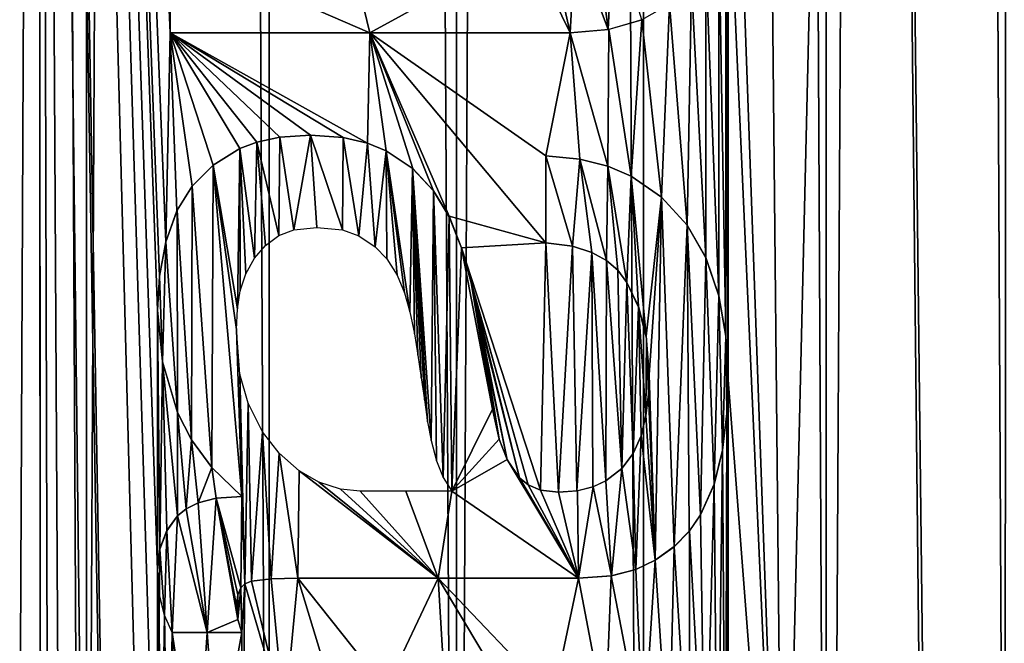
# Model space of a CAD drawing. Header units: millimetres. Extents: x -42 to 65, y -144 to 144.
# Tile 64 of 145: x 51.85 to 55.12, y 5.13 to 7.2. Entities that reach past the tile are written whole.
import ezdxf

# ---------------------------------------------------------------- set-up
doc = ezdxf.new("R2010")
doc.units = ezdxf.units.MM
doc.header["$LTSCALE"] = 81.481481
for name, color, linetype in [('104', 7, 'CONTINUOUS'), ('11', 7, 'CONTINUOUS'), ('20', 7, 'CONTINUOUS'), ('48', 7, 'CONTINUOUS'), ('73', 7, 'CONTINUOUS'), ('74', 7, 'CONTINUOUS')]:
    doc.layers.add(name, color=color, linetype=linetype)

msp = doc.modelspace()

# ---------------------------------------------------------------- linework, layer by layer
at = {"layer": '104', "color": 7, "linetype": 'CONTINUOUS'}
for points in [[(51.446, 122.5, 56.0301), (52.6789, 122.5, 56.1811), (51.446, -122.5, 56.0301), (51.446, 122.5, 56.0301)], [(51.446, -122.5, 56.0301), (52.6789, 122.5, 56.1811), (52.6789, -122.5, 56.1811), (51.446, -122.5, 56.0301)], [(52.6789, 122.5, 56.1811), (53.9211, 122.5, 56.1811), (52.6789, -122.5, 56.1811), (52.6789, 122.5, 56.1811)], [(52.6789, -122.5, 56.1811), (53.9211, 122.5, 56.1811), (53.9211, -122.5, 56.1811), (52.6789, -122.5, 56.1811)], [(53.9211, 122.5, 56.1811), (55.154, 122.5, 56.0301), (53.9211, -122.5, 56.1811), (53.9211, 122.5, 56.1811)], [(53.9211, -122.5, 56.1811), (55.154, 122.5, 56.0301), (55.154, -122.5, 56.0301), (53.9211, -122.5, 56.1811)]]:
    msp.add_3dface(points, dxfattribs=at)
at = {"layer": '11', "color": 7, "linetype": 'CONTINUOUS'}
for points in [[(50.8613, -122.5, 35.7871), (50.863, 122.5, 35.7867), (52.0714, -122.5, 35.5721), (50.8613, -122.5, 35.7871)], [(50.863, 122.5, 35.7867), (52.0741, 122.5, 35.5718), (52.0714, -122.5, 35.5721), (50.863, 122.5, 35.7867)], [(52.0714, -122.5, 35.5721), (52.0741, 122.5, 35.5718), (53.2985, -122.5, 35.5), (52.0714, -122.5, 35.5721)], [(52.0741, 122.5, 35.5718), (53.3015, 122.5, 35.5), (53.2985, -122.5, 35.5), (52.0741, 122.5, 35.5718)], [(53.2985, -122.5, 35.5), (53.3015, 122.5, 35.5), (54.5259, -122.5, 35.5718), (53.2985, -122.5, 35.5)], [(53.3015, 122.5, 35.5), (54.5286, 122.5, 35.5721), (54.5259, -122.5, 35.5718), (53.3015, 122.5, 35.5)], [(54.5259, -122.5, 35.5718), (54.5286, 122.5, 35.5721), (55.737, -122.5, 35.7867), (54.5259, -122.5, 35.5718)], [(54.5286, 122.5, 35.5721), (55.7387, 122.5, 35.7871), (55.737, -122.5, 35.7867), (54.5286, 122.5, 35.5721)]]:
    msp.add_3dface(points, dxfattribs=at)
at = {"layer": '20', "color": 7, "linetype": 'CONTINUOUS'}
for points in [[(51.446, -122.5, 35.9699), (52.6789, -122.5, 35.8189), (51.446, 122.5, 35.9699), (51.446, -122.5, 35.9699)], [(51.446, 122.5, 35.9699), (52.6789, -122.5, 35.8189), (52.6789, 122.5, 35.8189), (51.446, 122.5, 35.9699)], [(52.6789, 122.5, 35.8189), (53.9211, -122.5, 35.8189), (53.9211, 122.5, 35.8189), (52.6789, 122.5, 35.8189)], [(52.6789, -122.5, 35.8189), (53.9211, -122.5, 35.8189), (52.6789, 122.5, 35.8189), (52.6789, -122.5, 35.8189)], [(53.9211, -122.5, 35.8189), (55.154, -122.5, 35.9699), (53.9211, 122.5, 35.8189), (53.9211, -122.5, 35.8189)], [(53.9211, 122.5, 35.8189), (55.154, -122.5, 35.9699), (55.154, 122.5, 35.9699), (53.9211, 122.5, 35.8189)]]:
    msp.add_3dface(points, dxfattribs=at)
at = {"layer": '48', "color": 7, "linetype": 'CONTINUOUS'}
for points in [[(55.1285, 17.4967, 56.3396), (54.7069, 17.2376, 56.4053), (55.1082, -17.482, 56.3431), (55.1285, 17.4967, 56.3396)], [(55.4837, -17.7997, 56.2704), (55.1285, 17.4967, 56.3396), (55.1082, -17.482, 56.3431), (55.4837, -17.7997, 56.2704)], [(51.9082, 17.23, 56.4073), (51.4918, 17.482, 56.3431), (51.7931, -7.9751, 56.3913), (51.9082, 17.23, 56.4073)], [(51.9298, -7.9751, 56.4102), (51.9082, 17.23, 56.4073), (51.7931, -7.9751, 56.3913), (51.9298, -7.9751, 56.4102)], [(52.308, 2.1389, 56.453), (51.9082, 17.23, 56.4073), (52.308, -5.9034, 56.453), (52.308, 2.1389, 56.453)], [(52.308, 4.1868, 56.453), (51.9082, 17.23, 56.4073), (52.308, 2.1389, 56.453), (52.308, 4.1868, 56.453)], [(52.308, 5.3755, 56.453), (51.9082, 17.23, 56.4073), (52.308, 4.1868, 56.453), (52.308, 5.3755, 56.453)], [(52.308, 6.2381, 56.453), (51.9082, 17.23, 56.4073), (52.308, 5.3755, 56.453), (52.308, 6.2381, 56.453)], [(52.3148, 6.3503, 56.4537), (51.9082, 17.23, 56.4073), (52.308, 6.2381, 56.453), (52.3148, 6.3503, 56.4537)], [(52.336, 6.4657, 56.4557), (51.9082, 17.23, 56.4073), (52.3148, 6.3503, 56.4537), (52.336, 6.4657, 56.4557)], [(52.35, 7.1585, 56.4569), (51.9082, 17.23, 56.4073), (52.336, 6.4657, 56.4557), (52.35, 7.1585, 56.4569)], [(52.35, 7.4472, 56.4569), (51.9082, 17.23, 56.4073), (52.35, 7.1585, 56.4569), (52.35, 7.4472, 56.4569)], [(51.9307, -8.2869, 56.4103), (51.9082, 17.23, 56.4073), (51.9298, -7.9751, 56.4102), (51.9307, -8.2869, 56.4103)], [(51.9784, -8.3346, 56.4165), (51.9082, 17.23, 56.4073), (51.9307, -8.2869, 56.4103), (51.9784, -8.3346, 56.4165)], [(52.0524, -8.3826, 56.4256), (51.9082, 17.23, 56.4073), (51.9784, -8.3346, 56.4165), (52.0524, -8.3826, 56.4256)], [(52.2063, -8.442, 56.4429), (51.9082, 17.23, 56.4073), (52.0524, -8.3826, 56.4256), (52.2063, -8.442, 56.4429)], [(52.308, -6.766, 56.453), (51.9082, 17.23, 56.4073), (52.2063, -8.442, 56.4429), (52.308, -6.766, 56.453)], [(52.308, -5.9034, 56.453), (51.9082, 17.23, 56.4073), (52.308, -6.766, 56.453), (52.308, -5.9034, 56.453)], [(54.7069, 17.2376, 56.4053), (54.2516, 17.0497, 56.4568), (54.3854, 3.6196, 56.4438), (54.7069, 17.2376, 56.4053)], [(54.85, 3.6196, 56.385), (54.7069, 17.2376, 56.4053), (54.3854, 3.6196, 56.4438), (54.85, 3.6196, 56.385)], [(55.1082, -17.482, 56.3431), (54.7069, 17.2376, 56.4053), (54.85, 3.6196, 56.385), (55.1082, -17.482, 56.3431)], [(54.2516, 17.0497, 56.4568), (54.2022, 8.7751, 56.4612), (54.3854, 3.6196, 56.4438), (54.2516, 17.0497, 56.4568)], [(54.2022, 8.7751, 56.4612), (54.2022, 7.7426, 56.4612), (54.3854, 3.6196, 56.4438), (54.2022, 8.7751, 56.4612)], [(54.2022, 7.7426, 56.4612), (54.1939, 7.6143, 56.4619), (54.2022, 6.0072, 56.4612), (54.2022, 7.7426, 56.4612)], [(54.2022, 7.7426, 56.4612), (54.2022, 6.0072, 56.4612), (54.3854, 3.6196, 56.4438), (54.2022, 7.7426, 56.4612)], [(54.1939, 7.6143, 56.4619), (54.1707, 7.5049, 56.4638), (54.194, 6.1532, 56.4619), (54.1939, 7.6143, 56.4619)], [(54.2022, 6.0072, 56.4612), (54.1939, 7.6143, 56.4619), (54.194, 6.1532, 56.4619), (54.2022, 6.0072, 56.4612)], [(54.1707, 7.5049, 56.4638), (54.128, 7.3955, 56.4673), (54.1707, 6.2857, 56.4638), (54.1707, 7.5049, 56.4638)], [(54.194, 6.1532, 56.4619), (54.1707, 7.5049, 56.4638), (54.1707, 6.2857, 56.4638), (54.194, 6.1532, 56.4619)], [(54.128, 7.3955, 56.4673), (54.0797, 7.3215, 56.471), (54.1274, 6.4133, 56.4674), (54.128, 7.3955, 56.4673)], [(54.1707, 6.2857, 56.4638), (54.128, 7.3955, 56.4673), (54.1274, 6.4133, 56.4674), (54.1707, 6.2857, 56.4638)], [(54.0797, 7.3215, 56.471), (54.0074, 7.2538, 56.4761), (54.0657, 6.52, 56.472), (54.0797, 7.3215, 56.471)], [(54.1274, 6.4133, 56.4674), (54.0797, 7.3215, 56.471), (54.0657, 6.52, 56.472), (54.1274, 6.4133, 56.4674)], [(54.0074, 7.2538, 56.4761), (53.9151, 7.2026, 56.482), (53.9809, 6.6139, 56.4779), (54.0074, 7.2538, 56.4761)], [(54.0657, 6.52, 56.472), (54.0074, 7.2538, 56.4761), (53.9809, 6.6139, 56.4779), (54.0657, 6.52, 56.472)], [(53.9151, 7.2026, 56.482), (53.8059, 7.1705, 56.4878), (53.8801, 6.683, 56.484), (53.9151, 7.2026, 56.482)], [(53.9809, 6.6139, 56.4779), (53.9151, 7.2026, 56.482), (53.8801, 6.683, 56.484), (53.9809, 6.6139, 56.4779)], [(52.3717, 6.5676, 56.4589), (52.35, 7.1585, 56.4569), (52.336, 6.4657, 56.4557), (52.3717, 6.5676, 56.4589)], [(52.4932, 6.72, 56.469), (52.35, 7.1585, 56.4569), (52.4227, 6.6497, 56.4633), (52.4932, 6.72, 56.469)], [(52.5811, 6.7747, 56.4754), (52.35, 7.1585, 56.4569), (52.4932, 6.72, 56.469), (52.5811, 6.7747, 56.4754)], [(52.6378, 6.7964, 56.4791), (52.35, 7.1585, 56.4569), (52.5811, 6.7747, 56.4754), (52.6378, 6.7964, 56.4791)], [(52.7135, 6.8124, 56.4836), (52.35, 7.1585, 56.4569), (52.6378, 6.7964, 56.4791), (52.7135, 6.8124, 56.4836)], [(52.8157, 6.8189, 56.4888), (52.35, 7.1585, 56.4569), (52.7135, 6.8124, 56.4836), (52.8157, 6.8189, 56.4888)], [(52.9241, 6.8114, 56.4933), (52.35, 7.1585, 56.4569), (52.8157, 6.8189, 56.4888), (52.9241, 6.8114, 56.4933)], [(53.005, 6.7931, 56.4959), (52.35, 7.1585, 56.4569), (52.9241, 6.8114, 56.4933), (53.005, 6.7931, 56.4959)], [(53.0129, 7.1585, 56.4961), (52.35, 7.1585, 56.4569), (53.005, 6.7931, 56.4959), (53.0129, 7.1585, 56.4961)], [(52.4227, 6.6497, 56.4633), (52.35, 7.1585, 56.4569), (52.3717, 6.5676, 56.4589), (52.4227, 6.6497, 56.4633)], [(53.0674, 6.7672, 56.4974), (53.0129, 7.1585, 56.4961), (53.005, 6.7931, 56.4959), (53.0674, 6.7672, 56.4974)], [(53.1552, 6.7083, 56.499), (53.0129, 7.1585, 56.4961), (53.0674, 6.7672, 56.4974), (53.1552, 6.7083, 56.499)], [(53.2242, 6.6347, 56.4997), (53.0129, 7.1585, 56.4961), (53.1552, 6.7083, 56.499), (53.2242, 6.6347, 56.4997)], [(53.2755, 6.5503, 56.5), (53.0129, 7.1585, 56.4961), (53.2242, 6.6347, 56.4997), (53.2755, 6.5503, 56.5)], [(53.5965, 6.4623, 56.4958), (53.0129, 7.1585, 56.4961), (53.2755, 6.5503, 56.5), (53.5965, 6.4623, 56.4958)], [(53.5965, 6.7509, 56.4958), (53.0129, 7.1585, 56.4961), (53.5965, 6.4623, 56.4958), (53.5965, 6.7509, 56.4958)], [(53.677, 7.1585, 56.4932), (53.0129, 7.1585, 56.4961), (53.5965, 6.7509, 56.4958), (53.677, 7.1585, 56.4932)], [(53.7097, 6.7397, 56.492), (53.677, 7.1585, 56.4932), (53.5965, 6.7509, 56.4958), (53.7097, 6.7397, 56.492)], [(53.8059, 7.1705, 56.4878), (53.677, 7.1585, 56.4932), (53.8028, 6.7161, 56.488), (53.8059, 7.1705, 56.4878)], [(53.8028, 6.7161, 56.488), (53.677, 7.1585, 56.4932), (53.7097, 6.7397, 56.492), (53.8028, 6.7161, 56.488)], [(53.8801, 6.683, 56.484), (53.8059, 7.1705, 56.4878), (53.8028, 6.7161, 56.488), (53.8801, 6.683, 56.484)], [(53.3164, 6.4453, 56.5), (53.5965, 6.4623, 56.4958), (53.2755, 6.5503, 56.5), (53.3164, 6.4453, 56.5)], [(53.5796, 5.6408, 56.4963), (53.5965, 6.4623, 56.4958), (53.3164, 6.4453, 56.5), (53.5796, 5.6408, 56.4963)], [(53.3486, 6.3298, 56.4999), (53.5381, 5.6582, 56.4973), (53.3164, 6.4453, 56.5), (53.3486, 6.3298, 56.4999)], [(53.5381, 5.6582, 56.4973), (53.5796, 5.6408, 56.4963), (53.3164, 6.4453, 56.5), (53.5381, 5.6582, 56.4973)], [(53.6385, 5.6336, 56.4945), (53.5965, 6.4623, 56.4958), (53.5796, 5.6408, 56.4963), (53.6385, 5.6336, 56.4945)], [(53.6853, 6.4507, 56.4929), (53.5965, 6.4623, 56.4958), (53.6385, 5.6336, 56.4945), (53.6853, 6.4507, 56.4929)], [(53.6994, 5.6382, 56.4924), (53.6853, 6.4507, 56.4929), (53.6385, 5.6336, 56.4945), (53.6994, 5.6382, 56.4924)], [(53.7493, 6.4303, 56.4904), (53.6853, 6.4507, 56.4929), (53.6994, 5.6382, 56.4924), (53.7493, 6.4303, 56.4904)], [(53.7524, 5.6517, 56.4902), (53.7493, 6.4303, 56.4904), (53.6994, 5.6382, 56.4924), (53.7524, 5.6517, 56.4902)], [(53.7956, 5.6717, 56.4883), (53.7493, 6.4303, 56.4904), (53.7524, 5.6517, 56.4902), (53.7956, 5.6717, 56.4883)], [(53.7976, 6.4035, 56.4882), (53.7493, 6.4303, 56.4904), (53.7956, 5.6717, 56.4883), (53.7976, 6.4035, 56.4882)], [(53.8494, 5.7131, 56.4856), (53.7976, 6.4035, 56.4882), (53.7956, 5.6717, 56.4883), (53.8494, 5.7131, 56.4856)], [(53.8355, 6.3706, 56.4863), (53.7976, 6.4035, 56.4882), (53.8494, 5.7131, 56.4856), (53.8355, 6.3706, 56.4863)], [(53.8661, 6.3298, 56.4847), (53.8355, 6.3706, 56.4863), (53.8494, 5.7131, 56.4856), (53.8661, 6.3298, 56.4847)], [(53.3721, 6.2245, 56.4998), (53.5098, 5.6818, 56.4979), (53.3486, 6.3298, 56.4999), (53.3721, 6.2245, 56.4998)], [(53.5098, 5.6818, 56.4979), (53.5381, 5.6582, 56.4973), (53.3486, 6.3298, 56.4999), (53.5098, 5.6818, 56.4979)], [(53.8871, 5.7627, 56.4836), (53.8661, 6.3298, 56.4847), (53.8494, 5.7131, 56.4856), (53.8871, 5.7627, 56.4836)], [(53.9046, 6.2481, 56.4826), (53.8661, 6.3298, 56.4847), (53.8871, 5.7627, 56.4836), (53.9046, 6.2481, 56.4826)], [(53.9133, 5.8214, 56.4821), (53.9046, 6.2481, 56.4826), (53.8871, 5.7627, 56.4836), (53.9133, 5.8214, 56.4821)], [(53.9291, 5.8883, 56.4811), (53.9046, 6.2481, 56.4826), (53.9133, 5.8214, 56.4821), (53.9291, 5.8883, 56.4811)], [(53.9306, 6.1449, 56.481), (53.9046, 6.2481, 56.4826), (53.9291, 5.8883, 56.4811), (53.9306, 6.1449, 56.481)], [(52.3243, 6.0679, 56.4546), (52.308, 6.2381, 56.453), (52.3159, 5.4457, 56.4538), (52.3243, 6.0679, 56.4546)], [(52.3159, 5.4457, 56.4538), (52.308, 6.2381, 56.453), (52.308, 5.3755, 56.453), (52.3159, 5.4457, 56.4538)], [(53.3929, 6.1072, 56.4996), (53.4686, 5.7419, 56.4986), (53.3721, 6.2245, 56.4998), (53.3929, 6.1072, 56.4996)], [(53.4686, 5.7419, 56.4986), (53.5098, 5.6818, 56.4979), (53.3721, 6.2245, 56.4998), (53.4686, 5.7419, 56.4986)], [(53.9371, 5.9585, 56.4807), (53.9306, 6.1449, 56.481), (53.9291, 5.8883, 56.4811), (53.9371, 5.9585, 56.4807)], [(53.9396, 6.0242, 56.4805), (53.9306, 6.1449, 56.481), (53.9371, 5.9585, 56.4807), (53.9396, 6.0242, 56.4805)], [(53.4202, 5.9103, 56.4993), (53.4424, 5.8102, 56.499), (53.3929, 6.1072, 56.4996), (53.4202, 5.9103, 56.4993)], [(53.4074, 6.0004, 56.4995), (53.4202, 5.9103, 56.4993), (53.3929, 6.1072, 56.4996), (53.4074, 6.0004, 56.4995)], [(53.4424, 5.8102, 56.499), (53.4686, 5.7419, 56.4986), (53.3929, 6.1072, 56.4996), (53.4424, 5.8102, 56.499)], [(52.3394, 5.5072, 56.456), (52.3243, 6.0679, 56.4546), (52.3159, 5.4457, 56.4538), (52.3394, 5.5072, 56.456)], [(52.3745, 5.8985, 56.4591), (52.3243, 6.0679, 56.4546), (52.3745, 5.5555, 56.4591), (52.3745, 5.8985, 56.4591)], [(52.3745, 5.5555, 56.4591), (52.3243, 6.0679, 56.4546), (52.3394, 5.5072, 56.456), (52.3745, 5.5555, 56.4591)], [(54.2022, 6.0072, 56.4612), (54.1978, 5.897, 56.4615), (54.2022, 4.1936, 56.4612), (54.2022, 6.0072, 56.4612)], [(54.3854, 3.6196, 56.4438), (54.2022, 6.0072, 56.4612), (54.2022, 4.1936, 56.4612), (54.3854, 3.6196, 56.4438)], [(52.4204, 5.8077, 56.4631), (52.3745, 5.8985, 56.4591), (52.4029, 5.5788, 56.4616), (52.4204, 5.8077, 56.4631)], [(52.4029, 5.5788, 56.4616), (52.3745, 5.8985, 56.4591), (52.3745, 5.5555, 56.4591), (52.4029, 5.5788, 56.4616)], [(54.1978, 5.897, 56.4615), (54.183, 5.7731, 56.4628), (54.1934, 4.3216, 56.4619), (54.1978, 5.897, 56.4615)], [(54.2022, 4.1936, 56.4612), (54.1978, 5.897, 56.4615), (54.1934, 4.3216, 56.4619), (54.2022, 4.1936, 56.4612)], [(52.4435, 5.5987, 56.465), (52.4204, 5.8077, 56.4631), (52.4029, 5.5788, 56.4616), (52.4435, 5.5987, 56.465)], [(52.4886, 5.7161, 56.4686), (52.4204, 5.8077, 56.4631), (52.4435, 5.5987, 56.465), (52.4886, 5.7161, 56.4686)], [(54.183, 5.7731, 56.4628), (54.155, 5.6593, 56.4651), (54.1669, 4.4401, 56.4642), (54.183, 5.7731, 56.4628)], [(54.1934, 4.3216, 56.4619), (54.183, 5.7731, 56.4628), (54.1669, 4.4401, 56.4642), (54.1934, 4.3216, 56.4619)], [(52.5032, 5.6139, 56.4697), (52.4886, 5.7161, 56.4686), (52.4435, 5.5987, 56.465), (52.5032, 5.6139, 56.4697)], [(52.5881, 5.62, 56.4758), (52.4886, 5.7161, 56.4686), (52.5032, 5.6139, 56.4697), (52.5881, 5.62, 56.4758)], [(54.155, 5.6593, 56.4651), (54.1105, 5.5593, 56.4687), (54.1252, 4.5468, 56.4675), (54.155, 5.6593, 56.4651)], [(54.1669, 4.4401, 56.4642), (54.155, 5.6593, 56.4651), (54.1252, 4.5468, 56.4675), (54.1669, 4.4401, 56.4642)], [(54.1105, 5.5593, 56.4687), (54.0735, 5.5053, 56.4715), (54.1252, 4.5468, 56.4675), (54.1105, 5.5593, 56.4687)], [(54.0735, 5.5053, 56.4715), (54.0232, 5.4539, 56.4751), (54.0736, 4.636, 56.4715), (54.0735, 5.5053, 56.4715)], [(54.1252, 4.5468, 56.4675), (54.0735, 5.5053, 56.4715), (54.0736, 4.636, 56.4715), (54.1252, 4.5468, 56.4675)], [(54.0232, 5.4539, 56.4751), (53.9593, 5.408, 56.4793), (54.0055, 4.7205, 56.4763), (54.0232, 5.4539, 56.4751)], [(54.0736, 4.636, 56.4715), (54.0232, 5.4539, 56.4751), (54.0055, 4.7205, 56.4763), (54.0736, 4.636, 56.4715)], [(53.9593, 5.408, 56.4793), (53.8956, 5.3778, 56.4831), (53.9214, 4.7973, 56.4816), (53.9593, 5.408, 56.4793)], [(54.0055, 4.7205, 56.4763), (53.9593, 5.408, 56.4793), (53.9214, 4.7973, 56.4816), (54.0055, 4.7205, 56.4763)], [(52.3171, 4.3175, 56.4539), (52.308, 5.3755, 56.453), (52.308, 4.1868, 56.453), (52.3171, 4.3175, 56.4539)], [(52.3139, 5.2948, 56.4536), (52.308, 5.3755, 56.453), (52.3171, 4.3175, 56.4539), (52.3139, 5.2948, 56.4536)], [(53.8956, 5.3778, 56.4831), (53.8141, 5.3568, 56.4874), (53.9214, 4.7973, 56.4816), (53.8956, 5.3778, 56.4831)], [(52.5841, 5.3162, 56.4756), (52.5881, 5.1683, 56.4758), (52.5983, 5.3301, 56.4765), (52.5841, 5.3162, 56.4756)], [(52.5983, 5.3301, 56.4765), (52.5881, 5.1683, 56.4758), (52.5916, 4.7947, 56.4761), (52.5983, 5.3301, 56.4765)], [(52.7298, 4.8805, 56.4845), (52.5983, 5.3301, 56.4765), (52.5916, 4.7947, 56.4761), (52.7298, 4.8805, 56.4845)], [(52.6195, 5.3385, 56.4779), (52.5983, 5.3301, 56.4765), (52.7298, 4.8805, 56.4845), (52.6195, 5.3385, 56.4779)], [(52.6849, 5.346, 56.482), (52.6195, 5.3385, 56.4779), (52.7298, 4.8805, 56.4845), (52.6849, 5.346, 56.482)], [(52.7737, 5.3483, 56.4868), (52.6849, 5.346, 56.482), (52.7298, 4.8805, 56.4845), (52.7737, 5.3483, 56.4868)], [(52.8961, 4.9446, 56.4922), (52.7737, 5.3483, 56.4868), (52.7298, 4.8805, 56.4845), (52.8961, 4.9446, 56.4922)], [(53.0658, 4.9816, 56.4974), (52.7737, 5.3483, 56.4868), (52.8961, 4.9446, 56.4922), (53.0658, 4.9816, 56.4974)], [(53.2393, 5.3483, 56.4998), (52.7737, 5.3483, 56.4868), (53.0658, 4.9816, 56.4974), (53.2393, 5.3483, 56.4998)], [(53.2604, 4.9951, 56.4999), (53.2393, 5.3483, 56.4998), (53.0658, 4.9816, 56.4974), (53.2604, 4.9951, 56.4999)], [(53.4584, 4.9824, 56.4988), (53.2393, 5.3483, 56.4998), (53.2604, 4.9951, 56.4999), (53.4584, 4.9824, 56.4988)], [(53.621, 4.9476, 56.4951), (53.2393, 5.3483, 56.4998), (53.4584, 4.9824, 56.4988), (53.621, 4.9476, 56.4951)], [(53.705, 5.3483, 56.4922), (53.2393, 5.3483, 56.4998), (53.621, 4.9476, 56.4951), (53.705, 5.3483, 56.4922)], [(53.7945, 4.8785, 56.4884), (53.705, 5.3483, 56.4922), (53.621, 4.9476, 56.4951), (53.7945, 4.8785, 56.4884)], [(53.8141, 5.3568, 56.4874), (53.705, 5.3483, 56.4922), (53.7945, 4.8785, 56.4884), (53.8141, 5.3568, 56.4874)], [(53.9214, 4.7973, 56.4816), (53.8141, 5.3568, 56.4874), (53.7945, 4.8785, 56.4884), (53.9214, 4.7973, 56.4816)], [(52.331, 5.2253, 56.4552), (52.3139, 5.2948, 56.4536), (52.3171, 4.3175, 56.4539), (52.331, 5.2253, 56.4552)], [(52.5744, 5.2931, 56.4749), (52.5747, 5.2118, 56.4749), (52.5841, 5.3162, 56.4756), (52.5744, 5.2931, 56.4749)], [(52.5747, 5.2118, 56.4749), (52.5881, 5.1683, 56.4758), (52.5841, 5.3162, 56.4756), (52.5747, 5.2118, 56.4749)], [(52.5706, 5.2566, 56.4746), (52.5747, 5.2118, 56.4749), (52.5744, 5.2931, 56.4749), (52.5706, 5.2566, 56.4746)], [(52.3438, 4.4371, 56.4564), (52.331, 5.2253, 56.4552), (52.3171, 4.3175, 56.4539), (52.3438, 4.4371, 56.4564)], [(52.357, 5.1683, 56.4576), (52.331, 5.2253, 56.4552), (52.3438, 4.4371, 56.4564), (52.357, 5.1683, 56.4576)], [(52.385, 4.5434, 56.4601), (52.357, 5.1683, 56.4576), (52.3438, 4.4371, 56.4564), (52.385, 4.5434, 56.4601)], [(52.4372, 4.6333, 56.4645), (52.357, 5.1683, 56.4576), (52.385, 4.5434, 56.4601), (52.4372, 4.6333, 56.4645)], [(52.4725, 5.1683, 56.4673), (52.357, 5.1683, 56.4576), (52.4372, 4.6333, 56.4645), (52.4725, 5.1683, 56.4673)], [(52.5062, 4.7181, 56.47), (52.4725, 5.1683, 56.4673), (52.4372, 4.6333, 56.4645), (52.5062, 4.7181, 56.47)], [(52.5881, 5.1683, 56.4758), (52.4725, 5.1683, 56.4673), (52.5062, 4.7181, 56.47), (52.5881, 5.1683, 56.4758)], [(52.5916, 4.7947, 56.4761), (52.5881, 5.1683, 56.4758), (52.5062, 4.7181, 56.47), (52.5916, 4.7947, 56.4761)]]:
    msp.add_3dface(points, dxfattribs=at)
at = {"layer": '73', "color": 7, "linetype": 'CONTINUOUS'}
for points in [[(53.7642, 7.4821, 56.1894), (53.8039, 7.1701, 56.1875), (53.8198, 7.5128, 56.1867), (53.7642, 7.4821, 56.1894)], [(53.8039, 7.1701, 56.1875), (53.9151, 7.2026, 56.1814), (53.8198, 7.5128, 56.1867), (53.8039, 7.1701, 56.1875)], [(53.537, 7.4472, 56.1972), (53.677, 7.1585, 56.193), (53.6112, 7.4509, 56.1953), (53.537, 7.4472, 56.1972)], [(53.6112, 7.4509, 56.1953), (53.677, 7.1585, 56.193), (53.6943, 7.4624, 56.1924), (53.6112, 7.4509, 56.1953)], [(53.677, 7.1585, 56.193), (53.8039, 7.1701, 56.1875), (53.6943, 7.4624, 56.1924), (53.677, 7.1585, 56.193)], [(53.6943, 7.4624, 56.1924), (53.8039, 7.1701, 56.1875), (53.7642, 7.4821, 56.1894), (53.6943, 7.4624, 56.1924)], [(52.35, 7.1585, 56.1557), (53.0129, 7.1585, 56.196), (52.35, 7.4472, 56.1557), (52.35, 7.1585, 56.1557)], [(52.35, 7.4472, 56.1557), (53.0129, 7.1585, 56.196), (52.9429, 7.4472, 56.1937), (52.35, 7.4472, 56.1557)], [(52.9429, 7.4472, 56.1937), (53.0129, 7.1585, 56.196), (53.537, 7.4472, 56.1972), (52.9429, 7.4472, 56.1937)], [(53.0129, 7.1585, 56.196), (53.677, 7.1585, 56.193), (53.537, 7.4472, 56.1972), (53.0129, 7.1585, 56.196)]]:
    msp.add_3dface(points, dxfattribs=at)
at = {"layer": '74', "color": 7, "linetype": 'CONTINUOUS'}
for points in [[(52.7135, 6.8124, 56.1831), (52.6378, 6.7964, 56.1785), (52.7106, 6.486, 56.183), (52.7135, 6.8124, 56.1831)], [(52.7606, 6.5055, 56.1857), (52.7135, 6.8124, 56.1831), (52.7106, 6.486, 56.183), (52.7606, 6.5055, 56.1857)], [(52.8157, 6.8189, 56.1885), (52.7135, 6.8124, 56.1831), (52.7606, 6.5055, 56.1857), (52.8157, 6.8189, 56.1885)], [(52.8367, 6.5132, 56.1895), (52.8157, 6.8189, 56.1885), (52.7606, 6.5055, 56.1857), (52.8367, 6.5132, 56.1895)], [(52.9215, 6.5055, 56.193), (52.8157, 6.8189, 56.1885), (52.8367, 6.5132, 56.1895), (52.9215, 6.5055, 56.193)], [(52.9241, 6.8114, 56.1931), (52.8157, 6.8189, 56.1885), (52.9215, 6.5055, 56.193), (52.9241, 6.8114, 56.1931)], [(52.9763, 6.4853, 56.1949), (52.9241, 6.8114, 56.1931), (52.9215, 6.5055, 56.193), (52.9763, 6.4853, 56.1949)], [(53.005, 6.793, 56.1957), (52.9241, 6.8114, 56.1931), (52.9763, 6.4853, 56.1949), (53.005, 6.793, 56.1957)], [(52.5811, 6.7747, 56.1746), (52.4929, 6.7198, 56.168), (52.5736, 6.2428, 56.1741), (52.5811, 6.7747, 56.1746)], [(52.5829, 6.303, 56.1748), (52.5811, 6.7747, 56.1746), (52.5736, 6.2428, 56.1741), (52.5829, 6.303, 56.1748)], [(52.6378, 6.7964, 56.1785), (52.5811, 6.7747, 56.1746), (52.6301, 6.4113, 56.178), (52.6378, 6.7964, 56.1785)], [(52.6301, 6.4113, 56.178), (52.5811, 6.7747, 56.1746), (52.6009, 6.3587, 56.176), (52.6301, 6.4113, 56.178)], [(52.6009, 6.3587, 56.176), (52.5811, 6.7747, 56.1746), (52.5829, 6.303, 56.1748), (52.6009, 6.3587, 56.176)], [(52.6662, 6.4535, 56.1803), (52.6378, 6.7964, 56.1785), (52.6301, 6.4113, 56.178), (52.6662, 6.4535, 56.1803)], [(52.7106, 6.486, 56.183), (52.6378, 6.7964, 56.1785), (52.6662, 6.4535, 56.1803), (52.7106, 6.486, 56.183)], [(53.0307, 6.4484, 56.1964), (53.005, 6.793, 56.1957), (52.9763, 6.4853, 56.1949), (53.0307, 6.4484, 56.1964)], [(53.0674, 6.7672, 56.1973), (53.005, 6.793, 56.1957), (53.0307, 6.4484, 56.1964), (53.0674, 6.7672, 56.1973)], [(53.0686, 6.4085, 56.1974), (53.0674, 6.7672, 56.1973), (53.0307, 6.4484, 56.1964), (53.0686, 6.4085, 56.1974)], [(53.1547, 6.7088, 56.199), (53.0674, 6.7672, 56.1973), (53.1455, 6.2323, 56.1988), (53.1547, 6.7088, 56.199)], [(53.1455, 6.2323, 56.1988), (53.0674, 6.7672, 56.1973), (53.1278, 6.296, 56.1985), (53.1455, 6.2323, 56.1988)], [(53.1278, 6.296, 56.1985), (53.0674, 6.7672, 56.1973), (53.1029, 6.3547, 56.1981), (53.1278, 6.296, 56.1985)], [(53.1029, 6.3547, 56.1981), (53.0674, 6.7672, 56.1973), (53.0686, 6.4085, 56.1974), (53.1029, 6.3547, 56.1981)], [(53.5965, 6.4623, 56.1957), (53.6853, 6.4508, 56.1927), (53.5965, 6.7509, 56.1957), (53.5965, 6.4623, 56.1957)], [(53.5965, 6.7509, 56.1957), (53.6853, 6.4508, 56.1927), (53.7097, 6.7397, 56.1918), (53.5965, 6.7509, 56.1957)], [(53.6853, 6.4508, 56.1927), (53.7493, 6.4303, 56.1901), (53.7097, 6.7397, 56.1918), (53.6853, 6.4508, 56.1927)], [(53.7493, 6.4303, 56.1901), (53.7976, 6.4035, 56.1879), (53.7097, 6.7397, 56.1918), (53.7493, 6.4303, 56.1901)], [(53.7097, 6.7397, 56.1918), (53.7976, 6.4035, 56.1879), (53.8028, 6.7162, 56.1876), (53.7097, 6.7397, 56.1918)], [(52.4227, 6.6497, 56.1622), (52.4887, 5.716, 56.1677), (52.4929, 6.7198, 56.168), (52.4227, 6.6497, 56.1622)], [(52.4887, 5.716, 56.1677), (52.5881, 5.62, 56.1751), (52.4929, 6.7198, 56.168), (52.4887, 5.716, 56.1677)], [(52.4929, 6.7198, 56.168), (52.5881, 5.62, 56.1751), (52.5706, 6.1736, 56.1739), (52.4929, 6.7198, 56.168)], [(52.5736, 6.2428, 56.1741), (52.4929, 6.7198, 56.168), (52.5706, 6.1736, 56.1739), (52.5736, 6.2428, 56.1741)], [(53.1606, 6.1597, 56.199), (53.1547, 6.7088, 56.199), (53.1455, 6.2323, 56.1988), (53.1606, 6.1597, 56.199)], [(53.1725, 6.0888, 56.1992), (53.1547, 6.7088, 56.199), (53.1606, 6.1597, 56.199), (53.1725, 6.0888, 56.1992)], [(53.1833, 6.014, 56.1993), (53.1547, 6.7088, 56.199), (53.1725, 6.0888, 56.1992), (53.1833, 6.014, 56.1993)], [(53.2242, 6.6347, 56.1997), (53.1547, 6.7088, 56.199), (53.2166, 5.8052, 56.1997), (53.2242, 6.6347, 56.1997)], [(53.2166, 5.8052, 56.1997), (53.1547, 6.7088, 56.199), (53.2046, 5.868, 56.1996), (53.2166, 5.8052, 56.1997)], [(53.2046, 5.868, 56.1996), (53.1547, 6.7088, 56.199), (53.1937, 5.9409, 56.1994), (53.2046, 5.868, 56.1996)], [(53.1937, 5.9409, 56.1994), (53.1547, 6.7088, 56.199), (53.1833, 6.014, 56.1993), (53.1937, 5.9409, 56.1994)], [(53.7976, 6.4035, 56.1879), (53.8355, 6.3706, 56.1859), (53.8028, 6.7162, 56.1876), (53.7976, 6.4035, 56.1879)], [(53.8355, 6.3706, 56.1859), (53.8661, 6.3298, 56.1843), (53.8028, 6.7162, 56.1876), (53.8355, 6.3706, 56.1859)], [(53.8028, 6.7162, 56.1876), (53.8661, 6.3298, 56.1843), (53.8801, 6.683, 56.1835), (53.8028, 6.7162, 56.1876)], [(53.8661, 6.3298, 56.1843), (53.9038, 6.2505, 56.1821), (53.8801, 6.683, 56.1835), (53.8661, 6.3298, 56.1843)], [(53.9038, 6.2505, 56.1821), (53.9295, 6.1518, 56.1806), (53.8801, 6.683, 56.1835), (53.9038, 6.2505, 56.1821)], [(53.8801, 6.683, 56.1835), (53.9295, 6.1518, 56.1806), (53.9812, 6.6136, 56.1772), (53.8801, 6.683, 56.1835)], [(52.373, 6.5704, 56.1578), (52.4204, 5.8077, 56.162), (52.4227, 6.6497, 56.1622), (52.373, 6.5704, 56.1578)], [(52.4204, 5.8077, 56.162), (52.4887, 5.716, 56.1677), (52.4227, 6.6497, 56.1622), (52.4204, 5.8077, 56.162)], [(53.2342, 5.7385, 56.1998), (53.2242, 6.6347, 56.1997), (53.2166, 5.8052, 56.1997), (53.2342, 5.7385, 56.1998)], [(53.2765, 6.5482, 56.2), (53.2242, 6.6347, 56.1997), (53.2564, 5.6824, 56.1999), (53.2765, 6.5482, 56.2)], [(53.2564, 5.6824, 56.1999), (53.2242, 6.6347, 56.1997), (53.2342, 5.7385, 56.1998), (53.2564, 5.6824, 56.1999)], [(53.9295, 6.1518, 56.1806), (53.9396, 6.0242, 56.1799), (53.9812, 6.6136, 56.1772), (53.9295, 6.1518, 56.1806)], [(53.9812, 6.6136, 56.1772), (53.9396, 6.0242, 56.1799), (53.9593, 5.408, 56.1787), (53.9812, 6.6136, 56.1772)], [(54.0224, 5.4531, 56.1744), (53.9812, 6.6136, 56.1772), (53.9593, 5.408, 56.1787), (54.0224, 5.4531, 56.1744)], [(54.0657, 6.52, 56.1712), (53.9812, 6.6136, 56.1772), (54.0224, 5.4531, 56.1744), (54.0657, 6.52, 56.1712)], [(52.336, 6.4657, 56.1543), (52.3745, 5.8985, 56.1579), (52.373, 6.5704, 56.1578), (52.336, 6.4657, 56.1543)], [(52.3745, 5.8985, 56.1579), (52.4204, 5.8077, 56.162), (52.373, 6.5704, 56.1578), (52.3745, 5.8985, 56.1579)], [(53.2849, 5.637, 56.2), (53.2765, 6.5482, 56.2), (53.2564, 5.6824, 56.1999), (53.2849, 5.637, 56.2)], [(53.3164, 6.4453, 56.2), (53.2765, 6.5482, 56.2), (53.2849, 5.637, 56.2), (53.3164, 6.4453, 56.2)], [(54.0723, 5.5038, 56.1707), (54.0657, 6.52, 56.1712), (54.0224, 5.4531, 56.1744), (54.0723, 5.5038, 56.1707)], [(54.128, 6.4122, 56.1663), (54.0657, 6.52, 56.1712), (54.1105, 5.5593, 56.1677), (54.128, 6.4122, 56.1663)], [(54.1105, 5.5593, 56.1677), (54.0657, 6.52, 56.1712), (54.0723, 5.5038, 56.1707), (54.1105, 5.5593, 56.1677)], [(52.3148, 6.3508, 56.1523), (52.3244, 6.0672, 56.1532), (52.336, 6.4657, 56.1543), (52.3148, 6.3508, 56.1523)], [(52.3244, 6.0672, 56.1532), (52.3745, 5.8985, 56.1579), (52.336, 6.4657, 56.1543), (52.3244, 6.0672, 56.1532)], [(53.4202, 5.9102, 56.1993), (53.3164, 6.4453, 56.2), (53.2849, 5.637, 56.2), (53.4202, 5.9102, 56.1993)], [(53.3487, 6.3296, 56.1999), (53.3164, 6.4453, 56.2), (53.4202, 5.9102, 56.1993), (53.3487, 6.3296, 56.1999)], [(54.1554, 5.6604, 56.1641), (54.128, 6.4122, 56.1663), (54.1105, 5.5593, 56.1677), (54.1554, 5.6604, 56.1641)], [(54.1707, 6.2857, 56.1628), (54.128, 6.4122, 56.1663), (54.1554, 5.6604, 56.1641), (54.1707, 6.2857, 56.1628)], [(52.308, 6.2381, 56.1516), (52.3244, 6.0672, 56.1532), (52.3148, 6.3508, 56.1523), (52.308, 6.2381, 56.1516)], [(53.3721, 6.2245, 56.1997), (53.3487, 6.3296, 56.1999), (53.4202, 5.9102, 56.1993), (53.3721, 6.2245, 56.1997)], [(54.183, 5.7731, 56.1617), (54.1707, 6.2857, 56.1628), (54.1554, 5.6604, 56.1641), (54.183, 5.7731, 56.1617)], [(54.1942, 6.1516, 56.1607), (54.1707, 6.2857, 56.1628), (54.183, 5.7731, 56.1617), (54.1942, 6.1516, 56.1607)], [(53.3929, 6.1072, 56.1996), (53.3721, 6.2245, 56.1997), (53.4074, 6.0004, 56.1994), (53.3929, 6.1072, 56.1996)], [(53.4074, 6.0004, 56.1994), (53.3721, 6.2245, 56.1997), (53.4202, 5.9102, 56.1993), (53.4074, 6.0004, 56.1994)], [(52.5706, 6.1736, 56.1739), (52.5881, 5.62, 56.1751), (52.5817, 6.0264, 56.1747), (52.5706, 6.1736, 56.1739)], [(54.1976, 5.8953, 56.1604), (54.1942, 6.1516, 56.1607), (54.183, 5.7731, 56.1617), (54.1976, 5.8953, 56.1604)], [(54.2022, 6.0072, 56.16), (54.1942, 6.1516, 56.1607), (54.1976, 5.8953, 56.1604), (54.2022, 6.0072, 56.16)], [(52.5817, 6.0264, 56.1747), (52.5983, 5.3301, 56.1758), (52.6091, 5.9291, 56.1766), (52.5817, 6.0264, 56.1747)], [(52.5881, 5.62, 56.1751), (52.5983, 5.3301, 56.1758), (52.5817, 6.0264, 56.1747), (52.5881, 5.62, 56.1751)], [(53.9396, 6.0242, 56.1799), (53.9371, 5.9581, 56.1801), (53.9593, 5.408, 56.1787), (53.9396, 6.0242, 56.1799)], [(53.9371, 5.9581, 56.1801), (53.9291, 5.8883, 56.1806), (53.9593, 5.408, 56.1787), (53.9371, 5.9581, 56.1801)], [(52.5983, 5.3301, 56.1758), (52.6195, 5.3385, 56.1773), (52.6091, 5.9291, 56.1766), (52.5983, 5.3301, 56.1758)], [(52.6091, 5.9291, 56.1766), (52.6195, 5.3385, 56.1773), (52.6563, 5.8346, 56.1797), (52.6091, 5.9291, 56.1766)], [(53.4424, 5.8102, 56.199), (53.4202, 5.9102, 56.1993), (53.2849, 5.637, 56.2), (53.4424, 5.8102, 56.199)], [(53.9291, 5.8883, 56.1806), (53.9133, 5.8215, 56.1815), (53.9593, 5.408, 56.1787), (53.9291, 5.8883, 56.1806)], [(52.6195, 5.3385, 56.1773), (52.6849, 5.346, 56.1814), (52.6563, 5.8346, 56.1797), (52.6195, 5.3385, 56.1773)], [(52.6563, 5.8346, 56.1797), (52.6849, 5.346, 56.1814), (52.7115, 5.7635, 56.183), (52.6563, 5.8346, 56.1797)], [(53.9133, 5.8215, 56.1815), (53.8871, 5.7627, 56.1831), (53.8957, 5.3779, 56.1826), (53.9133, 5.8215, 56.1815)], [(53.9593, 5.408, 56.1787), (53.9133, 5.8215, 56.1815), (53.8957, 5.3779, 56.1826), (53.9593, 5.408, 56.1787)], [(53.4683, 5.7422, 56.1986), (53.4424, 5.8102, 56.199), (53.2849, 5.637, 56.2), (53.4683, 5.7422, 56.1986)], [(52.6849, 5.346, 56.1814), (52.7737, 5.3483, 56.1864), (52.7115, 5.7635, 56.183), (52.6849, 5.346, 56.1814)], [(52.7115, 5.7635, 56.183), (52.7737, 5.3483, 56.1864), (52.7783, 5.7049, 56.1866), (52.7115, 5.7635, 56.183)], [(53.8871, 5.7627, 56.1831), (53.8488, 5.7125, 56.1852), (53.8957, 5.3779, 56.1826), (53.8871, 5.7627, 56.1831)], [(53.705, 5.3483, 56.192), (53.4683, 5.7422, 56.1986), (53.2849, 5.637, 56.2), (53.705, 5.3483, 56.192)], [(53.5098, 5.6818, 56.1978), (53.4683, 5.7422, 56.1986), (53.705, 5.3483, 56.192), (53.5098, 5.6818, 56.1978)], [(52.7737, 5.3483, 56.1864), (53.2393, 5.3483, 56.1998), (52.7783, 5.7049, 56.1866), (52.7737, 5.3483, 56.1864)], [(52.7783, 5.7049, 56.1866), (53.2393, 5.3483, 56.1998), (52.8437, 5.6676, 56.1898), (52.7783, 5.7049, 56.1866)], [(53.8488, 5.7125, 56.1852), (53.7956, 5.6717, 56.188), (53.8142, 5.3568, 56.187), (53.8488, 5.7125, 56.1852)], [(53.8957, 5.3779, 56.1826), (53.8488, 5.7125, 56.1852), (53.8142, 5.3568, 56.187), (53.8957, 5.3779, 56.1826)], [(52.8437, 5.6676, 56.1898), (53.2393, 5.3483, 56.1998), (52.9158, 5.6444, 56.1928), (52.8437, 5.6676, 56.1898)], [(53.5381, 5.6582, 56.1972), (53.5098, 5.6818, 56.1978), (53.705, 5.3483, 56.192), (53.5381, 5.6582, 56.1972)], [(53.5796, 5.6408, 56.1962), (53.5381, 5.6582, 56.1972), (53.705, 5.3483, 56.192), (53.5796, 5.6408, 56.1962)], [(53.7956, 5.6717, 56.188), (53.7535, 5.652, 56.1899), (53.8142, 5.3568, 56.187), (53.7956, 5.6717, 56.188)], [(52.9158, 5.6444, 56.1928), (53.2393, 5.3483, 56.1998), (52.9803, 5.637, 56.195), (52.9158, 5.6444, 56.1928)], [(52.9803, 5.637, 56.195), (53.2393, 5.3483, 56.1998), (53.1325, 5.637, 56.1986), (52.9803, 5.637, 56.195)], [(53.2393, 5.3483, 56.1998), (53.2849, 5.637, 56.2), (53.1325, 5.637, 56.1986), (53.2393, 5.3483, 56.1998)], [(53.2393, 5.3483, 56.1998), (53.705, 5.3483, 56.192), (53.2849, 5.637, 56.2), (53.2393, 5.3483, 56.1998)], [(53.6385, 5.6336, 56.1944), (53.5796, 5.6408, 56.1962), (53.705, 5.3483, 56.192), (53.6385, 5.6336, 56.1944)], [(53.7021, 5.6387, 56.1921), (53.6385, 5.6336, 56.1944), (53.705, 5.3483, 56.192), (53.7021, 5.6387, 56.1921)], [(53.7535, 5.652, 56.1899), (53.7021, 5.6387, 56.1921), (53.705, 5.3483, 56.192), (53.7535, 5.652, 56.1899)], [(53.8142, 5.3568, 56.187), (53.7535, 5.652, 56.1899), (53.705, 5.3483, 56.192), (53.8142, 5.3568, 56.187)], [(52.4434, 5.5987, 56.164), (52.4028, 5.5787, 56.1605), (52.4725, 5.1683, 56.1664), (52.4434, 5.5987, 56.164)], [(52.503, 5.6138, 56.1688), (52.4434, 5.5987, 56.164), (52.4725, 5.1683, 56.1664), (52.503, 5.6138, 56.1688)], [(52.5747, 5.2115, 56.1742), (52.503, 5.6138, 56.1688), (52.4725, 5.1683, 56.1664), (52.5747, 5.2115, 56.1742)], [(52.5881, 5.62, 56.1751), (52.503, 5.6138, 56.1688), (52.5842, 5.3162, 56.1748), (52.5881, 5.62, 56.1751)], [(52.5842, 5.3162, 56.1748), (52.503, 5.6138, 56.1688), (52.5744, 5.2932, 56.1742), (52.5842, 5.3162, 56.1748)], [(52.5744, 5.2932, 56.1742), (52.503, 5.6138, 56.1688), (52.5706, 5.2566, 56.1739), (52.5744, 5.2932, 56.1742)], [(52.5706, 5.2566, 56.1739), (52.503, 5.6138, 56.1688), (52.5747, 5.2115, 56.1742), (52.5706, 5.2566, 56.1739)], [(52.5983, 5.3301, 56.1758), (52.5881, 5.62, 56.1751), (52.5842, 5.3162, 56.1748), (52.5983, 5.3301, 56.1758)], [(52.3387, 5.506, 56.1546), (52.357, 5.1683, 56.1563), (52.3745, 5.5555, 56.1579), (52.3387, 5.506, 56.1546)], [(52.3745, 5.5555, 56.1579), (52.357, 5.1683, 56.1563), (52.4725, 5.1683, 56.1664), (52.3745, 5.5555, 56.1579)], [(52.4028, 5.5787, 56.1605), (52.3745, 5.5555, 56.1579), (52.4725, 5.1683, 56.1664), (52.4028, 5.5787, 56.1605)], [(52.3158, 5.4451, 56.1524), (52.3316, 5.2235, 56.1539), (52.3387, 5.506, 56.1546), (52.3158, 5.4451, 56.1524)], [(52.3316, 5.2235, 56.1539), (52.357, 5.1683, 56.1563), (52.3387, 5.506, 56.1546), (52.3316, 5.2235, 56.1539)], [(52.308, 5.3755, 56.1516), (52.3146, 5.2905, 56.1523), (52.3158, 5.4451, 56.1524), (52.308, 5.3755, 56.1516)], [(52.3146, 5.2905, 56.1523), (52.3316, 5.2235, 56.1539), (52.3158, 5.4451, 56.1524), (52.3146, 5.2905, 56.1523)], [(52.5881, 5.1683, 56.1751), (52.5747, 5.2115, 56.1742), (52.4725, 5.1683, 56.1664), (52.5881, 5.1683, 56.1751)]]:
    msp.add_3dface(points, dxfattribs=at)

doc.saveas('drawing.dxf')
